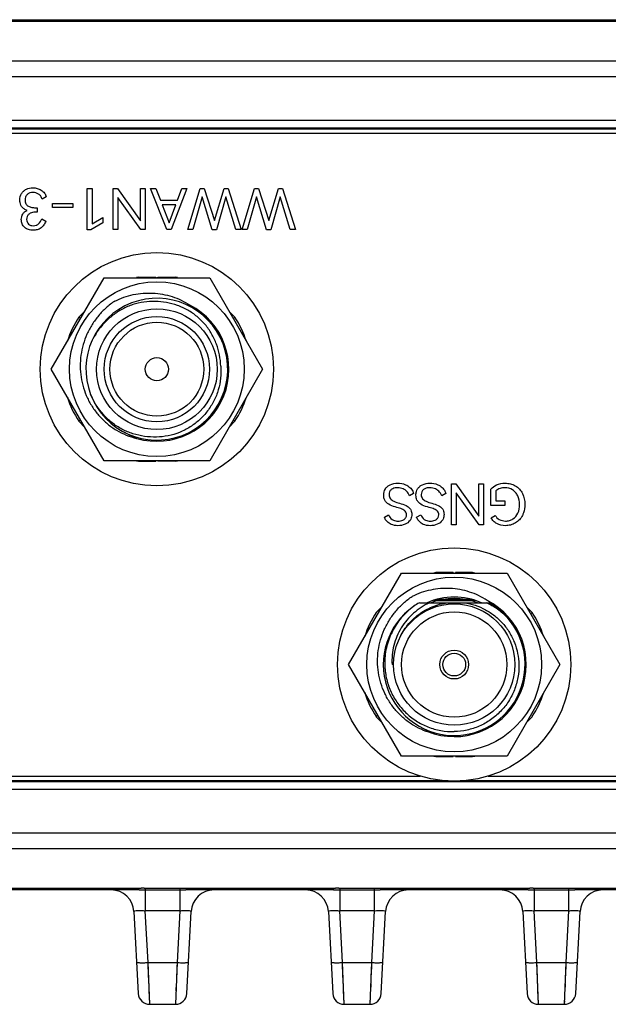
# Model space of a CAD drawing. Header units: millimetres. Extents: x 0 to 776, y 0 to 509.
# Tile 58 of 100: x 211 to 237, y 403 to 446. Entities that reach past the tile are written whole.
import ezdxf

# ---------------------------------------------------------------- set-up
doc = ezdxf.new("R2010")
doc.units = ezdxf.units.MM
doc.layers.add('INTFCLR_2035467_1_1', color=179, linetype='Continuous')
doc.layers.add('SLD-0', color=179, linetype='Continuous')

msp = doc.modelspace()

# ---------------------------------------------------------------- linework, layer by layer
at = {"layer": 'INTFCLR_2035467_1_1', "color": 7, "linetype": 'Continuous'}
for p, q in [((229.894, 421.546), (229.144, 421.546)), ((229.894, 421.546), (229.894, 421.525)), ((229.994, 421.525), (229.994, 421.546)), ((230.744, 421.546), (229.994, 421.546)), ((230.244, 421.546), (230.244, 421.525)), ((230.744, 421.525), (230.744, 421.546)), ((226.784, 420.052), (226.535, 419.803)), ((233.353, 419.803), (233.103, 420.052)), ((233.286, 419.736), (233.353, 419.803)), ((226.601, 415.314), (226.535, 415.247)), ((226.535, 415.247), (226.784, 414.998)), ((233.103, 414.998), (233.353, 415.247)), ((229.144, 413.525), (229.144, 413.504)), ((229.144, 413.504), (229.894, 413.504)), ((229.644, 413.504), (229.644, 413.525)), ((229.894, 413.525), (229.894, 413.504)), ((229.994, 413.504), (229.994, 413.525)), ((229.994, 413.504), (230.744, 413.504))]:
    msp.add_line(p, q, dxfattribs=at)
msp.add_circle((229.944, 417.525), 5.1, dxfattribs=at)
for start, end in [(101.2518, 102.62), (77.38, 78.7482), (146.2518, 162.6197), (17.3803, 33.7482), (197.3803, 213.7482), (326.2518, 342.6197), (257.38, 258.7482), (281.2518, 282.62)]:
    msp.add_arc((229.944, 417.525), 4.1, start, end, dxfattribs=at)
at = {"layer": 'SLD-0', "color": 7, "linetype": 'Continuous'}
for p, q in [((148.937, 445.71), (311.106, 445.71)), ((288.946, 445.637), (170.946, 445.637)), ((170.947, 443.911), (288.944, 443.911)), ((288.946, 443.21), (170.946, 443.21)), ((289.196, 441.31), (170.696, 441.31)), ((289.143, 440.963), (170.747, 440.963)), ((170.747, 440.938), (289.143, 440.938)), ((289.143, 440.738), (170.747, 440.738)), ((213.89, 436.532), (213.89, 438.334)), ((213.89, 438.334), (214.111, 438.334)), ((214.111, 438.334), (214.111, 436.795)), ((215.038, 436.534), (215.038, 438.334)), ((215.038, 438.334), (215.223, 438.334)), ((215.223, 438.334), (216.224, 436.923)), ((216.224, 436.923), (216.224, 438.334)), ((216.224, 438.334), (216.43, 438.334)), ((216.43, 438.334), (216.43, 436.534)), ((217.384, 436.534), (216.661, 438.334)), ((216.661, 438.334), (216.905, 438.334)), ((216.905, 438.334), (217.104, 437.818)), ((218.26, 438.334), (217.569, 436.534)), ((217.849, 437.818), (218.038, 438.334)), ((218.038, 438.334), (218.26, 438.334)), ((218.299, 436.534), (218.843, 438.334)), ((218.843, 438.334), (219.017, 438.334)), ((219.017, 438.334), (219.46, 436.94)), ((219.46, 436.94), (219.883, 438.334)), ((219.883, 438.334), (220.055, 438.334)), ((220.055, 438.334), (220.63, 436.534)), ((220.674, 436.534), (221.218, 438.334)), ((221.218, 438.334), (221.393, 438.334)), ((221.393, 438.334), (221.835, 436.94)), ((221.835, 436.94), (222.258, 438.334)), ((222.258, 438.334), (222.43, 438.334)), ((222.43, 438.334), (223.006, 436.534)), ((212.11, 437.966), (211.933, 437.865)), ((212.375, 437.503), (212.375, 437.68)), ((212.375, 437.68), (213.27, 437.68)), ((213.27, 437.68), (213.27, 437.503)), ((215.245, 437.943), (215.245, 436.534)), ((216.246, 436.534), (215.245, 437.943)), ((217.104, 437.818), (217.849, 437.818)), ((218.919, 437.973), (218.511, 436.534)), ((219.361, 436.532), (218.919, 437.973)), ((219.956, 437.973), (219.546, 436.532)), ((220.399, 436.534), (219.956, 437.973)), ((221.294, 437.973), (220.886, 436.534)), ((221.737, 436.532), (221.294, 437.973)), ((222.332, 437.973), (221.921, 436.532)), ((222.774, 436.534), (222.332, 437.973)), ((211.709, 437.297), (211.623, 437.297)), ((211.635, 437.493), (211.711, 437.493)), ((211.711, 437.493), (211.709, 437.297)), ((213.27, 437.503), (212.375, 437.503)), ((217.18, 437.621), (217.485, 436.827)), ((217.775, 437.621), (217.18, 437.621)), ((217.485, 436.827), (217.775, 437.621)), ((211.908, 437.009), (212.085, 436.908)), ((214.581, 436.837), (214.057, 436.532)), ((214.111, 436.795), (214.581, 437.063)), ((214.581, 437.063), (214.581, 436.837)), ((214.057, 436.532), (213.89, 436.532)), ((215.245, 436.534), (215.038, 436.534)), ((216.43, 436.534), (216.246, 436.534)), ((217.569, 436.534), (217.384, 436.534)), ((218.511, 436.534), (218.299, 436.534)), ((219.546, 436.532), (219.361, 436.532)), ((220.63, 436.534), (220.399, 436.534)), ((220.886, 436.534), (220.674, 436.534)), ((221.921, 436.532), (221.737, 436.532)), ((223.006, 436.534), (222.774, 436.534)), ((212.325, 430.434), (214.634, 434.434)), ((214.634, 434.434), (219.253, 434.434)), ((216.144, 434.434), (216.144, 434.456)), ((216.144, 434.456), (216.894, 434.456)), ((216.894, 434.456), (216.894, 434.434)), ((216.994, 434.434), (216.994, 434.456)), ((216.994, 434.456), (217.744, 434.456)), ((217.244, 434.456), (217.244, 434.434)), ((217.744, 434.434), (217.744, 434.456)), ((219.253, 434.434), (221.562, 430.434)), ((213.784, 432.961), (213.535, 432.712)), ((220.103, 432.961), (220.353, 432.712)), ((213.601, 432.645), (213.535, 432.712)), ((220.286, 432.645), (220.353, 432.712)), ((214.634, 426.434), (212.325, 430.434)), ((221.562, 430.434), (219.253, 426.434)), ((214.049, 429.325), (214.047, 429.331)), ((214.049, 429.325), (214.047, 429.331)), ((213.601, 428.223), (213.535, 428.157)), ((220.286, 428.223), (220.353, 428.157)), ((213.784, 427.907), (213.535, 428.157)), ((220.103, 427.907), (220.353, 428.157)), ((219.253, 426.434), (214.634, 426.434)), ((216.144, 426.434), (216.144, 426.413)), ((216.144, 426.413), (216.894, 426.413)), ((216.644, 426.413), (216.644, 426.434)), ((216.894, 426.434), (216.894, 426.413)), ((216.994, 426.413), (216.994, 426.434)), ((217.744, 426.413), (216.994, 426.413)), ((217.744, 426.434), (217.744, 426.413)), ((229.831, 423.625), (229.831, 425.425)), ((229.831, 425.425), (230.015, 425.425)), ((230.015, 425.425), (231.016, 424.013)), ((231.016, 424.013), (231.016, 425.425)), ((231.016, 425.425), (231.223, 425.425)), ((231.223, 425.425), (231.223, 423.625)), ((228.166, 425.002), (227.989, 424.899)), ((229.575, 425.002), (229.398, 424.899)), ((230.037, 425.034), (230.037, 423.625)), ((231.038, 423.625), (230.037, 425.034)), ((231.552, 424.483), (231.552, 425.184)), ((231.771, 425.113), (231.771, 424.68)), ((232.152, 424.483), (231.552, 424.483)), ((231.771, 424.68), (232.152, 424.68)), ((232.152, 424.68), (232.152, 424.483)), ((226.892, 423.969), (227.069, 424.072)), ((228.301, 423.969), (228.478, 424.072)), ((231.562, 423.94), (231.739, 424.043)), ((230.037, 423.625), (229.831, 423.625)), ((231.223, 423.625), (231.038, 423.625)), ((225.325, 417.525), (227.634, 421.525)), ((227.634, 421.525), (232.253, 421.525)), ((232.253, 421.525), (234.562, 417.525)), ((228.42, 420.225), (231.467, 420.225)), ((229.033, 420.33), (230.854, 420.33)), ((230.742, 420.365), (229.146, 420.365)), ((227.634, 413.525), (225.325, 417.525)), ((227.294, 417.525), (227.225, 417.525)), ((234.562, 417.525), (232.253, 413.525)), ((232.253, 413.525), (227.634, 413.525)), ((171.361, 412.412), (288.529, 412.412)), ((229.47, 412.447), (204.417, 412.447)), ((205.428, 412.647), (228.459, 412.647)), ((255.47, 412.447), (230.417, 412.447)), ((231.428, 412.647), (254.459, 412.647)), ((171.302, 412.075), (288.586, 412.075)), ((171.546, 410.175), (288.341, 410.175)), ((288.34, 409.475), (171.547, 409.475)), ((209.858, 407.748), (216.03, 407.748)), ((216.03, 407.675), (209.858, 407.675)), ((216.03, 407.675), (216.03, 407.748)), ((216.174, 407.674), (216.258, 407.674)), ((216.394, 407.747), (216.44, 407.747)), ((216.44, 407.747), (217.947, 407.747)), ((216.44, 407.747), (216.44, 406.762)), ((216.44, 407.674), (217.947, 407.674)), ((217.947, 407.747), (217.947, 406.762)), ((218.313, 407.748), (218.358, 407.748)), ((218.358, 407.748), (224.53, 407.748)), ((218.358, 407.748), (218.358, 407.675)), ((224.53, 407.675), (218.358, 407.675)), ((224.53, 407.675), (224.53, 407.748)), ((224.674, 407.674), (224.758, 407.674)), ((224.894, 407.747), (224.94, 407.747)), ((224.94, 407.747), (226.447, 407.747)), ((224.94, 407.747), (224.94, 406.762)), ((224.94, 407.674), (226.447, 407.674)), ((226.447, 407.747), (226.447, 406.762)), ((226.813, 407.748), (226.858, 407.748)), ((226.858, 407.748), (233.03, 407.748)), ((226.858, 407.748), (226.858, 407.675)), ((233.03, 407.675), (226.858, 407.675)), ((233.03, 407.675), (233.03, 407.748)), ((233.174, 407.674), (233.258, 407.674)), ((233.394, 407.747), (233.44, 407.747)), ((233.44, 407.747), (234.947, 407.747)), ((233.44, 407.747), (233.44, 406.762)), ((233.44, 407.674), (234.947, 407.674)), ((234.947, 407.747), (234.947, 406.762)), ((235.313, 407.748), (235.358, 407.748)), ((235.358, 407.748), (241.53, 407.748)), ((235.358, 407.748), (235.358, 407.675)), ((241.53, 407.675), (235.358, 407.675)), ((215.943, 406.727), (216.131, 403.149)), ((217.947, 406.762), (216.44, 406.762)), ((216.558, 404.501), (216.44, 406.762)), ((217.947, 406.762), (217.829, 404.501)), ((218.256, 403.149), (218.444, 406.727)), ((224.443, 406.727), (224.631, 403.149)), ((226.447, 406.762), (224.94, 406.762)), ((225.058, 404.501), (224.94, 406.762)), ((226.447, 406.762), (226.329, 404.501)), ((226.756, 403.149), (226.944, 406.727)), ((232.943, 406.727), (233.131, 403.149)), ((234.947, 406.762), (233.44, 406.762)), ((233.558, 404.501), (233.44, 406.762)), ((234.947, 406.762), (234.829, 404.501)), ((235.256, 403.149), (235.444, 406.727)), ((216.558, 404.501), (217.829, 404.501)), ((216.63, 402.675), (216.558, 404.501)), ((216.566, 404.305), (216.558, 404.501)), ((216.574, 404.112), (216.566, 404.305)), ((216.581, 403.925), (216.574, 404.112)), ((217.829, 404.501), (217.757, 402.675)), ((217.813, 404.112), (217.806, 403.925)), ((217.821, 404.305), (217.813, 404.112)), ((217.829, 404.501), (217.821, 404.305)), ((225.058, 404.501), (226.329, 404.501)), ((225.13, 402.675), (225.058, 404.501)), ((225.066, 404.305), (225.058, 404.501)), ((225.074, 404.112), (225.066, 404.305)), ((225.081, 403.925), (225.074, 404.112)), ((226.329, 404.501), (226.257, 402.675)), ((226.313, 404.112), (226.306, 403.925)), ((226.321, 404.305), (226.313, 404.112)), ((226.329, 404.501), (226.321, 404.305)), ((233.558, 404.501), (234.829, 404.501)), ((233.63, 402.675), (233.558, 404.501)), ((233.566, 404.305), (233.558, 404.501)), ((233.574, 404.112), (233.566, 404.305)), ((233.581, 403.925), (233.574, 404.112)), ((234.829, 404.501), (234.757, 402.675)), ((234.813, 404.112), (234.806, 403.925)), ((234.821, 404.305), (234.813, 404.112)), ((234.829, 404.501), (234.821, 404.305)), ((216.588, 403.746), (216.581, 403.925)), ((216.601, 403.416), (216.588, 403.746)), ((225.088, 403.746), (225.081, 403.925)), ((225.101, 403.416), (225.088, 403.746)), ((233.588, 403.746), (233.581, 403.925)), ((233.601, 403.416), (233.588, 403.746)), ((216.607, 403.269), (216.601, 403.416)), ((216.617, 403.017), (216.607, 403.269)), ((217.792, 403.576), (217.78, 403.269)), ((225.107, 403.269), (225.101, 403.416)), ((225.117, 403.017), (225.107, 403.269)), ((226.292, 403.576), (226.28, 403.269)), ((233.607, 403.269), (233.601, 403.416)), ((233.617, 403.017), (233.607, 403.269)), ((234.792, 403.576), (234.78, 403.269)), ((216.63, 402.685), (216.617, 403.017)), ((217.763, 402.829), (217.761, 402.762)), ((225.13, 402.685), (225.117, 403.017)), ((226.263, 402.829), (226.261, 402.762)), ((233.63, 402.685), (233.617, 403.017)), ((234.763, 402.829), (234.761, 402.762)), ((216.63, 402.675), (217.757, 402.675)), ((225.13, 402.675), (226.257, 402.675)), ((233.63, 402.675), (234.757, 402.675))]:
    msp.add_line(p, q, dxfattribs=at)
for centre, radius in [((216.944, 430.434), 5.1), ((216.944, 430.434), 3.819), ((216.944, 430.434), 2.64), ((216.944, 430.434), 2.3), ((216.944, 430.434), 2.05), ((216.944, 430.434), 0.505), ((229.944, 417.525), 3.819), ((229.944, 417.525), 2.65), ((229.944, 417.525), 2.3), ((229.944, 417.525), 0.63), ((229.944, 417.525), 0.5)]:
    msp.add_circle(centre, radius, dxfattribs=at)
for centre, radius, start, end in [((216.944, 430.434), 4.1, 101.2518, 102.62), ((216.944, 430.434), 4.1, 77.38, 78.7482), ((216.944, 430.434), 3.1, 201.1845, 200.8584), ((216.944, 430.434), 3.15, 253.7319, 62.8103), ((216.944, 430.434), 4.1, 146.2518, 162.6197), ((216.944, 430.434), 4.1, 17.3803, 33.7482), ((216.944, 430.434), 4.1, 197.3803, 213.7482), ((216.944, 430.434), 4.1, 326.2518, 342.6197), ((216.944, 430.434), 4.1, 257.38, 258.7482), ((216.944, 430.434), 4.1, 281.2518, 282.62), ((229.944, 417.525), 2.95, 66.2665, 113.7323), ((229.944, 417.525), 3.1, 125.0608, 60.5713), ((229.998, 417.563), 3.1, 125.8158, 126.2945), ((229.944, 417.525), 3.1, 119.4287, 124.5934), ((229.944, 417.525), 2.887, 69.3118, 110.6882), ((229.944, 417.525), 3.15, 253.7298, 62.8103), ((229.893, 417.581), 3.124, 40.1552, 40.6274), ((214.945, 406.675), 1, 2.9994, 90), ((216.227, 436.22), 28.473, 269.603, 270.0589), ((215.971, 354.074), 53.6, 89.7828, 89.9376), ((216.272, 378.846), 28.901, 89.7593, 90.0318), ((216.457, 457.627), 49.953, 269.7725, 269.9806), ((217.869, 478.995), 71.321, 270.0626, 270.27593), ((218.372, 368.503), 39.171, 90.0206, 90.2323), ((219.443, 406.675), 1, 90, 177.0002), ((223.445, 406.675), 1, 2.9994, 90), ((224.727, 436.212), 28.465, 269.6029, 270.0589), ((224.471, 354.074), 53.601, 89.7828, 89.9376), ((224.772, 378.847), 28.9, 89.7593, 90.0318), ((224.957, 457.627), 49.953, 269.7725, 269.9806), ((226.369, 478.995), 71.321, 270.0626, 270.27593), ((226.872, 368.503), 39.171, 90.0206, 90.2323), ((227.943, 406.675), 1, 90, 177.0002), ((231.945, 406.675), 1, 2.9994, 90), ((233.227, 436.212), 28.465, 269.6029, 270.0589), ((232.971, 354.074), 53.601, 89.7828, 89.9376), ((233.272, 378.847), 28.9, 89.7593, 90.0318), ((233.457, 457.627), 49.953, 269.7725, 269.9806), ((234.869, 478.995), 71.321, 270.0626, 270.27593), ((235.372, 368.503), 39.171, 90.0206, 90.2323), ((236.443, 406.675), 1, 90, 177.0002), ((216.63, 403.175), 0.5, 183.0005, 270.0004), ((217.757, 403.175), 0.5, 269.9997, 356.9975), ((225.13, 403.175), 0.5, 183.0005, 270.0004), ((226.257, 403.175), 0.5, 269.9997, 356.9975), ((233.63, 403.175), 0.5, 183.0005, 270.0004), ((234.757, 403.175), 0.5, 269.9997, 356.9975)]:
    msp.add_arc(centre, radius, start, end, dxfattribs=at)
for points in [[(210.952, 437.825), (210.952, 437.926), (210.976, 438.032), (211.031, 438.115)], [(211.24, 438.299), (211.328, 438.339), (211.427, 438.361), (211.524, 438.361)], [(211.018, 436.977), (211.018, 437.059), (211.039, 437.145), (211.082, 437.216)], [(211.767, 436.784), (211.835, 436.841), (211.881, 436.925), (211.908, 437.009)], [(226.863, 424.926), (226.863, 425.02), (226.885, 425.12), (226.934, 425.201)], [(227.143, 425.385), (227.243, 425.434), (227.359, 425.452), (227.47, 425.452)], [(228.295, 425.092), (228.307, 425.13), (228.323, 425.167), (228.343, 425.201)], [(228.552, 425.385), (228.652, 425.434), (228.768, 425.452), (228.879, 425.452)], [(231.552, 425.184), (231.61, 425.269), (231.702, 425.333), (231.796, 425.375)], [(231.796, 425.375), (231.911, 425.427), (232.041, 425.452), (232.167, 425.452)], [(232.494, 425.16), (232.394, 425.222), (232.27, 425.25), (232.152, 425.25)], [(227.094, 424.953), (227.094, 424.889), (227.114, 424.819), (227.156, 424.771)], [(227.156, 424.771), (227.197, 424.724), (227.251, 424.686), (227.308, 424.661)], [(228.272, 424.926), (228.272, 424.982), (228.279, 425.038), (228.295, 425.092)], [(228.503, 424.953), (228.503, 424.889), (228.523, 424.819), (228.565, 424.771)], [(228.565, 424.771), (228.606, 424.724), (228.66, 424.686), (228.717, 424.661)], [(232.804, 424.52), (232.804, 424.651), (232.781, 424.786), (232.723, 424.904)], [(232.924, 425.007), (233.002, 424.859), (233.034, 424.686), (233.035, 424.52)], [(227.138, 424.498), (227.063, 424.533), (226.995, 424.588), (226.944, 424.653)], [(227.436, 424.393), (227.335, 424.422), (227.234, 424.455), (227.138, 424.498)], [(227.308, 424.661), (227.388, 424.627), (227.471, 424.6), (227.554, 424.575)], [(227.665, 424.317), (227.59, 424.348), (227.513, 424.371), (227.436, 424.393)], [(227.554, 424.575), (227.65, 424.547), (227.745, 424.515), (227.837, 424.477)], [(227.837, 424.477), (227.907, 424.447), (227.97, 424.396), (228.017, 424.336)], [(228.547, 424.498), (228.472, 424.533), (228.404, 424.588), (228.353, 424.653)], [(228.845, 424.393), (228.744, 424.422), (228.643, 424.455), (228.547, 424.498)], [(228.717, 424.661), (228.797, 424.627), (228.88, 424.6), (228.963, 424.575)], [(229.074, 424.317), (229, 424.348), (228.922, 424.371), (228.845, 424.393)], [(228.963, 424.575), (229.059, 424.547), (229.154, 424.515), (229.246, 424.477)], [(229.246, 424.477), (229.316, 424.447), (229.379, 424.396), (229.426, 424.336)], [(232.728, 424.144), (232.783, 424.259), (232.804, 424.392), (232.804, 424.52)], [(227.069, 424.072), (227.105, 423.994), (227.157, 423.919), (227.227, 423.868)], [(227.805, 424.222), (227.766, 424.264), (227.717, 424.295), (227.665, 424.317)], [(228.478, 424.072), (228.514, 423.994), (228.566, 423.919), (228.636, 423.868)], [(229.214, 424.222), (229.175, 424.264), (229.126, 424.295), (229.074, 424.317)], [(231.739, 424.043), (231.778, 423.969), (231.843, 423.907), (231.916, 423.866)], [(232.511, 423.889), (232.605, 423.949), (232.679, 424.043), (232.728, 424.144)], [(227.795, 423.654), (227.697, 423.613), (227.588, 423.595), (227.482, 423.595)], [(228.012, 423.823), (227.959, 423.749), (227.879, 423.69), (227.795, 423.654)], [(229.204, 423.654), (229.106, 423.613), (228.997, 423.595), (228.891, 423.595)], [(229.421, 423.823), (229.368, 423.749), (229.288, 423.69), (229.204, 423.654)], [(232.182, 423.595), (232.053, 423.596), (231.919, 423.625), (231.806, 423.687)], [(231.916, 423.866), (231.998, 423.819), (232.097, 423.797), (232.191, 423.797)], [(217.947, 407.747), (218.069, 407.748), (218.191, 407.747), (218.313, 407.748)], [(226.447, 407.747), (226.569, 407.748), (226.691, 407.747), (226.813, 407.748)], [(234.947, 407.747), (235.069, 407.748), (235.191, 407.747), (235.313, 407.748)]]:
    msp.add_open_spline(points, degree=3, dxfattribs=at)
for points, knots in [([(211.031, 438.115), (211.057, 438.154), (211.118, 438.227), (211.197, 438.279), (211.24, 438.299)], [0, 0, 0, 0, 0.500089, 1, 1, 1, 1]), ([(211.524, 438.162), (211.481, 438.162), (211.393, 438.15), (211.315, 438.104), (211.284, 438.074)], [0, 0, 0, 0, 0.500388, 1, 1, 1, 1]), ([(211.524, 438.361), (211.588, 438.361), (211.716, 438.347), (211.835, 438.295), (211.889, 438.262)], [0, 0, 0, 0, 0.500088, 1, 1, 1, 1]), ([(211.773, 438.089), (211.736, 438.112), (211.656, 438.15), (211.568, 438.162), (211.524, 438.162)], [0, 0, 0, 0, 0.50003, 1, 1, 1, 1]), ([(211.889, 438.262), (211.942, 438.229), (212.039, 438.143), (212.092, 438.026), (212.11, 437.966)], [0, 0, 0, 0, 0.499836, 1, 1, 1, 1]), ([(211.033, 437.54), (211.018, 437.561), (210.969, 437.648), (210.951, 437.751), (210.952, 437.825)], [0, 0, 0, 0, 0.251256, 1, 1, 1, 1]), ([(211.284, 438.074), (211.25, 438.043), (211.197, 437.962), (211.185, 437.869), (211.185, 437.823)], [0, 0, 0, 0, 0.499165, 1, 1, 1, 1]), ([(211.185, 437.823), (211.186, 437.77), (211.199, 437.689), (211.262, 437.602), (211.348, 437.538), (211.477, 437.5), (211.582, 437.494), (211.635, 437.493)], [0, 0, 0, 0, 0.249178, 0.374669, 0.500031, 0.749872, 1, 1, 1, 1]), ([(211.933, 437.865), (211.919, 437.909), (211.88, 437.996), (211.812, 438.064), (211.773, 438.089)], [0, 0, 0, 0, 0.50042, 1, 1, 1, 1]), ([(211.274, 437.373), (211.226, 437.388), (211.135, 437.429), (211.061, 437.499), (211.033, 437.54)], [0, 0, 0, 0, 0.500386, 1, 1, 1, 1]), ([(211.082, 437.216), (211.104, 437.251), (211.16, 437.316), (211.235, 437.357), (211.274, 437.373)], [0, 0, 0, 0, 0.499756, 1, 1, 1, 1]), ([(211.623, 437.297), (211.55, 437.297), (211.447, 437.282), (211.366, 437.225), (211.347, 437.208)], [0, 0, 0, 0, 0.748355, 1, 1, 1, 1]), ([(211.159, 436.636), (211.113, 436.679), (211.037, 436.786), (211.018, 436.914), (211.018, 436.977)], [0, 0, 0, 0, 0.499588, 1, 1, 1, 1]), ([(211.347, 437.208), (211.317, 437.18), (211.265, 437.11), (211.251, 437.024), (211.252, 436.982)], [0, 0, 0, 0, 0.499723, 1, 1, 1, 1]), ([(211.252, 436.982), (211.252, 436.944), (211.262, 436.869), (211.305, 436.803), (211.333, 436.778)], [0, 0, 0, 0, 0.500827, 1, 1, 1, 1]), ([(212.085, 436.908), (212.067, 436.849), (212.018, 436.734), (211.929, 436.643), (211.879, 436.608)], [0, 0, 0, 0, 0.500354, 1, 1, 1, 1]), ([(211.529, 436.505), (211.463, 436.505), (211.328, 436.522), (211.207, 436.59), (211.159, 436.636)], [0, 0, 0, 0, 0.500673, 1, 1, 1, 1]), ([(211.333, 436.778), (211.36, 436.752), (211.428, 436.714), (211.504, 436.704), (211.542, 436.704)], [0, 0, 0, 0, 0.49946, 1, 1, 1, 1]), ([(211.879, 436.608), (211.828, 436.573), (211.714, 436.52), (211.591, 436.505), (211.529, 436.505)], [0, 0, 0, 0, 0.499741, 1, 1, 1, 1]), ([(211.542, 436.704), (211.582, 436.705), (211.664, 436.716), (211.737, 436.757), (211.767, 436.784)], [0, 0, 0, 0, 0.500292, 1, 1, 1, 1]), ([(215.105, 433.413), (214.973, 433.323), (214.721, 433.125), (214.387, 432.78), (214.104, 432.391), (213.878, 431.967), (213.714, 431.515), (213.615, 431.045), (213.583, 430.565), (213.621, 430.086), (213.726, 429.617), (213.899, 429.169), (214.135, 428.75), (214.43, 428.37), (214.778, 428.038), (215.171, 427.761), (215.601, 427.546), (215.906, 427.448), (216.061, 427.411)], [0, 0, 0, 0, 0.062504, 0.125011, 0.187514, 0.250017, 0.312521, 0.375021, 0.437516, 0.500015, 0.562514, 0.625014, 0.687516, 0.750012, 0.812509, 0.875009, 0.937505, 1, 1, 1, 1]), ([(219.734, 430.562), (219.732, 430.727), (219.698, 431.058), (219.563, 431.537), (219.351, 431.987), (219.065, 432.395), (218.711, 432.746), (218.3, 433.027), (217.847, 433.233), (217.366, 433.362), (216.871, 433.413), (216.374, 433.384), (215.889, 433.27), (215.432, 433.073), (215.014, 432.802), (214.522, 432.36), (214.233, 431.945), (214.091, 431.648)], [0, 0, 0, 0, 0.062518, 0.125041, 0.187563, 0.250087, 0.312604, 0.375124, 0.437649, 0.500175, 0.562702, 0.62523, 0.687752, 0.750278, 0.812805, 0.875326, 1, 1, 1, 1]), ([(215.105, 433.413), (215.234, 433.476), (215.499, 433.586), (215.913, 433.701), (216.339, 433.762), (216.769, 433.768), (217.196, 433.72), (217.614, 433.615), (218.014, 433.456), (218.264, 433.315), (218.383, 433.236)], [0, 0, 0, 0, 0.125004, 0.250002, 0.374999, 0.500003, 0.625002, 0.750005, 0.875006, 1, 1, 1, 1]), ([(218.383, 433.236), (218.534, 433.154), (218.823, 432.964), (219.205, 432.613), (219.523, 432.203), (219.687, 431.899), (219.756, 431.741)], [0, 0, 0, 0, 0.250011, 0.5, 0.750003, 1, 1, 1, 1]), ([(219.734, 430.562), (219.75, 430.39), (219.75, 430.041), (219.646, 429.529), (219.45, 429.045), (219.171, 428.603), (218.821, 428.216), (218.409, 427.895), (217.944, 427.656), (217.443, 427.509), (216.924, 427.452), (216.403, 427.483), (215.895, 427.599), (215.412, 427.8), (214.974, 428.083), (214.468, 428.559), (214.185, 429.007), (214.049, 429.325)], [0, 0, 0, 0, 0.062503, 0.125028, 0.18756, 0.250082, 0.312611, 0.375139, 0.437663, 0.500189, 0.562715, 0.62524, 0.687767, 0.750294, 0.812819, 0.875337, 1, 1, 1, 1]), ([(216.061, 427.411), (215.917, 427.466), (215.73, 427.554), (215.553, 427.659), (215.51, 427.687)], [0, 0, 0, 0, 0.74986, 1, 1, 1, 1]), ([(226.934, 425.201), (226.959, 425.241), (227.021, 425.314), (227.101, 425.365), (227.143, 425.385)], [0, 0, 0, 0, 0.499878, 1, 1, 1, 1]), ([(227.468, 425.25), (227.395, 425.251), (227.294, 425.238), (227.211, 425.187), (227.192, 425.172)], [0, 0, 0, 0, 0.748663, 1, 1, 1, 1]), ([(227.793, 425.161), (227.77, 425.177), (227.67, 425.232), (227.553, 425.25), (227.468, 425.25)], [0, 0, 0, 0, 0.251152, 1, 1, 1, 1]), ([(227.47, 425.452), (227.588, 425.452), (227.749, 425.427), (227.888, 425.353), (227.921, 425.33)], [0, 0, 0, 0, 0.748906, 1, 1, 1, 1]), ([(227.921, 425.33), (227.979, 425.292), (228.085, 425.197), (228.147, 425.069), (228.166, 425.002)], [0, 0, 0, 0, 0.500167, 1, 1, 1, 1]), ([(228.343, 425.201), (228.368, 425.241), (228.43, 425.314), (228.51, 425.365), (228.552, 425.385)], [0, 0, 0, 0, 0.499878, 1, 1, 1, 1]), ([(228.877, 425.25), (228.804, 425.251), (228.703, 425.238), (228.62, 425.187), (228.601, 425.172)], [0, 0, 0, 0, 0.748663, 1, 1, 1, 1]), ([(229.202, 425.161), (229.179, 425.177), (229.079, 425.232), (228.962, 425.25), (228.877, 425.25)], [0, 0, 0, 0, 0.251152, 1, 1, 1, 1]), ([(228.879, 425.452), (228.997, 425.452), (229.158, 425.427), (229.297, 425.353), (229.33, 425.33)], [0, 0, 0, 0, 0.748906, 1, 1, 1, 1]), ([(229.33, 425.33), (229.388, 425.292), (229.494, 425.197), (229.556, 425.069), (229.575, 425.002)], [0, 0, 0, 0, 0.500167, 1, 1, 1, 1]), ([(232.152, 425.25), (232.083, 425.25), (231.944, 425.236), (231.818, 425.163), (231.771, 425.113)], [0, 0, 0, 0, 0.501271, 1, 1, 1, 1]), ([(232.167, 425.452), (232.245, 425.451), (232.401, 425.436), (232.548, 425.377), (232.614, 425.336)], [0, 0, 0, 0, 0.500188, 1, 1, 1, 1]), ([(232.614, 425.336), (232.68, 425.297), (232.802, 425.202), (232.889, 425.074), (232.924, 425.007)], [0, 0, 0, 0, 0.499972, 1, 1, 1, 1]), ([(226.944, 424.653), (226.929, 424.672), (226.878, 424.754), (226.863, 424.854), (226.863, 424.926)], [0, 0, 0, 0, 0.251356, 1, 1, 1, 1]), ([(227.192, 425.172), (227.16, 425.146), (227.107, 425.078), (227.094, 424.994), (227.094, 424.953)], [0, 0, 0, 0, 0.499449, 1, 1, 1, 1]), ([(227.989, 424.899), (227.959, 424.975), (227.901, 425.074), (227.816, 425.145), (227.793, 425.161)], [0, 0, 0, 0, 0.748857, 1, 1, 1, 1]), ([(228.353, 424.653), (228.338, 424.672), (228.287, 424.754), (228.272, 424.854), (228.272, 424.926)], [0, 0, 0, 0, 0.251356, 1, 1, 1, 1]), ([(228.601, 425.172), (228.569, 425.146), (228.516, 425.078), (228.503, 424.994), (228.503, 424.953)], [0, 0, 0, 0, 0.499449, 1, 1, 1, 1]), ([(229.398, 424.899), (229.368, 424.975), (229.31, 425.074), (229.225, 425.145), (229.202, 425.161)], [0, 0, 0, 0, 0.748857, 1, 1, 1, 1]), ([(232.723, 424.904), (232.697, 424.955), (232.634, 425.054), (232.544, 425.13), (232.494, 425.16)], [0, 0, 0, 0, 0.500149, 1, 1, 1, 1]), ([(228.017, 424.336), (228.03, 424.319), (228.076, 424.244), (228.09, 424.155), (228.09, 424.09)], [0, 0, 0, 0, 0.25137, 1, 1, 1, 1]), ([(229.426, 424.336), (229.439, 424.319), (229.485, 424.244), (229.499, 424.155), (229.499, 424.09)], [0, 0, 0, 0, 0.25137, 1, 1, 1, 1]), ([(233.035, 424.52), (233.034, 424.396), (233.01, 424.229), (232.944, 424.077), (232.924, 424.04)], [0, 0, 0, 0, 0.749217, 1, 1, 1, 1]), ([(227.094, 423.702), (227.049, 423.735), (226.964, 423.812), (226.909, 423.915), (226.892, 423.969)], [0, 0, 0, 0, 0.50028, 1, 1, 1, 1]), ([(227.758, 423.87), (227.789, 423.893), (227.844, 423.952), (227.859, 424.031), (227.859, 424.07)], [0, 0, 0, 0, 0.499851, 1, 1, 1, 1]), ([(227.859, 424.07), (227.859, 424.097), (227.852, 424.153), (227.824, 424.203), (227.805, 424.222)], [0, 0, 0, 0, 0.500718, 1, 1, 1, 1]), ([(228.09, 424.09), (228.09, 424.02), (228.073, 423.923), (228.026, 423.842), (228.012, 423.823)], [0, 0, 0, 0, 0.748703, 1, 1, 1, 1]), ([(228.504, 423.702), (228.458, 423.735), (228.373, 423.812), (228.318, 423.915), (228.301, 423.969)], [0, 0, 0, 0, 0.50028, 1, 1, 1, 1]), ([(229.167, 423.87), (229.198, 423.893), (229.253, 423.952), (229.268, 424.031), (229.268, 424.07)], [0, 0, 0, 0, 0.499851, 1, 1, 1, 1]), ([(229.268, 424.07), (229.268, 424.097), (229.261, 424.153), (229.233, 424.203), (229.214, 424.222)], [0, 0, 0, 0, 0.500718, 1, 1, 1, 1]), ([(229.499, 424.09), (229.499, 424.02), (229.482, 423.923), (229.435, 423.842), (229.421, 423.823)], [0, 0, 0, 0, 0.748703, 1, 1, 1, 1]), ([(231.806, 423.687), (231.754, 423.716), (231.656, 423.786), (231.587, 423.886), (231.562, 423.94)], [0, 0, 0, 0, 0.50015, 1, 1, 1, 1]), ([(232.924, 424.04), (232.889, 423.974), (232.802, 423.848), (232.681, 423.753), (232.617, 423.713)], [0, 0, 0, 0, 0.500021, 1, 1, 1, 1]), ([(227.482, 423.595), (227.381, 423.595), (227.241, 423.616), (227.122, 423.682), (227.094, 423.702)], [0, 0, 0, 0, 0.748853, 1, 1, 1, 1]), ([(227.227, 423.868), (227.245, 423.854), (227.326, 423.808), (227.421, 423.794), (227.49, 423.795)], [0, 0, 0, 0, 0.251216, 1, 1, 1, 1]), ([(227.49, 423.795), (227.56, 423.794), (227.657, 423.809), (227.739, 423.856), (227.758, 423.87)], [0, 0, 0, 0, 0.748773, 1, 1, 1, 1]), ([(228.891, 423.595), (228.79, 423.595), (228.65, 423.616), (228.531, 423.682), (228.504, 423.702)], [0, 0, 0, 0, 0.748853, 1, 1, 1, 1]), ([(228.636, 423.868), (228.654, 423.854), (228.735, 423.808), (228.83, 423.794), (228.899, 423.795)], [0, 0, 0, 0, 0.251216, 1, 1, 1, 1]), ([(228.899, 423.795), (228.969, 423.794), (229.066, 423.809), (229.148, 423.856), (229.167, 423.87)], [0, 0, 0, 0, 0.748773, 1, 1, 1, 1]), ([(232.617, 423.713), (232.552, 423.674), (232.41, 423.613), (232.258, 423.596), (232.182, 423.595)], [0, 0, 0, 0, 0.499911, 1, 1, 1, 1]), ([(232.191, 423.797), (232.247, 423.797), (232.36, 423.811), (232.464, 423.858), (232.511, 423.889)], [0, 0, 0, 0, 0.500084, 1, 1, 1, 1]), ([(229.061, 414.501), (228.906, 414.538), (228.601, 414.637), (228.17, 414.852), (227.777, 415.129), (227.43, 415.46), (227.135, 415.84), (226.899, 416.259), (226.726, 416.708), (226.621, 417.177), (226.583, 417.656), (226.615, 418.136), (226.714, 418.606), (226.878, 419.057), (227.104, 419.482), (227.387, 419.87), (227.721, 420.216), (227.973, 420.414), (228.105, 420.503)], [0, 0, 0, 0, 0.062496, 0.124992, 0.18749, 0.249987, 0.312484, 0.374985, 0.437486, 0.499987, 0.562487, 0.624984, 0.687485, 0.749987, 0.812488, 0.87499, 0.937495, 1, 1, 1, 1]), ([(231.383, 420.327), (231.264, 420.405), (231.014, 420.546), (230.614, 420.705), (230.197, 420.81), (229.769, 420.859), (229.339, 420.852), (228.913, 420.791), (228.499, 420.676), (228.234, 420.566), (228.105, 420.503)], [0, 0, 0, 0, 0.124994, 0.249995, 0.374994, 0.499991, 0.624994, 0.749991, 0.874993, 1, 1, 1, 1]), ([(228.163, 420.062), (227.966, 419.917), (227.605, 419.579), (227.199, 418.96), (226.951, 418.262), (226.902, 417.769), (226.908, 417.525)], [0, 0, 0, 0, 0.250023, 0.500013, 0.750003, 1, 1, 1, 1]), ([(228.868, 420.225), (228.615, 420.108), (228.14, 419.799), (227.685, 419.256), (227.429, 418.758), (227.295, 418.359), (227.223, 417.945), (227.217, 417.664), (227.225, 417.525)], [0, 0, 0, 0, 0.249703, 0.49936, 0.624523, 0.749684, 0.874857, 1, 1, 1, 1]), ([(227.554, 418.67), (227.646, 418.876), (227.885, 419.266), (228.379, 419.74), (228.975, 420.076), (229.417, 420.194), (229.64, 420.225)], [0, 0, 0, 0, 0.249996, 0.499989, 0.749981, 1, 1, 1, 1]), ([(230.38, 420.225), (230.541, 420.203), (230.862, 420.129), (231.315, 419.935), (231.726, 419.665), (232.083, 419.325), (232.375, 418.929), (232.594, 418.487), (232.732, 418.015), (232.768, 417.688), (232.772, 417.525)], [0, 0, 0, 0, 0.124996, 0.249996, 0.374996, 0.499994, 0.624996, 0.749995, 0.874996, 1, 1, 1, 1]), ([(232.264, 419.581), (232.132, 419.715), (231.844, 419.959), (231.516, 420.147), (231.345, 420.225)], [0, 0, 0, 0, 0.500006, 1, 1, 1, 1]), ([(232.264, 419.615), (232.141, 419.759), (231.867, 420.024), (231.55, 420.236), (231.383, 420.327)], [0, 0, 0, 0, 0.499976, 1, 1, 1, 1]), ([(232.758, 418.827), (232.697, 418.965), (232.557, 419.234), (232.378, 419.48), (232.281, 419.595)], [0, 0, 0, 0, 0.499995, 1, 1, 1, 1]), ([(226.908, 417.525), (226.912, 417.33), (226.958, 416.94), (227.139, 416.379), (227.425, 415.865), (227.805, 415.415), (228.266, 415.049), (228.79, 414.779), (229.357, 414.619), (229.749, 414.588), (229.944, 414.593)], [0, 0, 0, 0, 0.125007, 0.250002, 0.375004, 0.500005, 0.625004, 0.750008, 0.875002, 1, 1, 1, 1]), ([(232.772, 417.525), (232.776, 417.337), (232.747, 416.958), (232.592, 416.411), (232.333, 415.906), (231.979, 415.461), (231.546, 415.093), (231.049, 414.817), (230.508, 414.642), (230.132, 414.597), (229.944, 414.593)], [0, 0, 0, 0, 0.124998, 0.249992, 0.374992, 0.49999, 0.624991, 0.749994, 0.874991, 1, 1, 1, 1]), ([(228.514, 414.774), (228.558, 414.747), (228.733, 414.643), (228.918, 414.556), (229.061, 414.501)], [0, 0, 0, 0, 0.250138, 1, 1, 1, 1]), ([(215.943, 406.727), (215.942, 406.743), (216.007, 406.768), (216.1, 406.775), (216.26, 406.778), (216.376, 406.769), (216.44, 406.762)], [0, 0, 0, 0, 0.092088, 0.303921, 0.622559, 1, 1, 1, 1]), ([(217.947, 406.762), (218.011, 406.769), (218.127, 406.778), (218.287, 406.775), (218.38, 406.768), (218.445, 406.743), (218.444, 406.727)], [0, 0, 0, 0, 0.377577, 0.69585, 0.907755, 1, 1, 1, 1]), ([(224.443, 406.727), (224.442, 406.743), (224.507, 406.768), (224.6, 406.775), (224.76, 406.778), (224.876, 406.769), (224.94, 406.762)], [0, 0, 0, 0, 0.092088, 0.303921, 0.622559, 1, 1, 1, 1]), ([(226.447, 406.762), (226.511, 406.769), (226.627, 406.778), (226.787, 406.775), (226.88, 406.768), (226.945, 406.743), (226.944, 406.727)], [0, 0, 0, 0, 0.377577, 0.69585, 0.907755, 1, 1, 1, 1]), ([(232.943, 406.727), (232.942, 406.743), (233.007, 406.768), (233.1, 406.775), (233.26, 406.778), (233.376, 406.769), (233.44, 406.762)], [0, 0, 0, 0, 0.092088, 0.303921, 0.622559, 1, 1, 1, 1]), ([(234.947, 406.762), (235.011, 406.769), (235.127, 406.778), (235.287, 406.775), (235.38, 406.768), (235.445, 406.743), (235.444, 406.727)], [0, 0, 0, 0, 0.377577, 0.69585, 0.907755, 1, 1, 1, 1]), ([(216.059, 404.518), (216.059, 404.514), (216.076, 404.507), (216.102, 404.502), (216.15, 404.497), (216.239, 404.493), (216.378, 404.493), (216.495, 404.497), (216.558, 404.501)], [0, 0, 0, 0, 0.025373, 0.083812, 0.176388, 0.299885, 0.621177, 1, 1, 1, 1]), ([(217.829, 404.501), (217.892, 404.497), (218.01, 404.493), (218.148, 404.493), (218.238, 404.497), (218.285, 404.502), (218.311, 404.507), (218.328, 404.514), (218.328, 404.518)], [0, 0, 0, 0, 0.378824, 0.700116, 0.823612, 0.916188, 0.974627, 1, 1, 1, 1]), ([(224.559, 404.518), (224.559, 404.514), (224.576, 404.507), (224.602, 404.502), (224.65, 404.497), (224.739, 404.493), (224.878, 404.493), (224.995, 404.497), (225.058, 404.501)], [0, 0, 0, 0, 0.025373, 0.083812, 0.176388, 0.299885, 0.621177, 1, 1, 1, 1]), ([(226.329, 404.501), (226.392, 404.497), (226.51, 404.493), (226.648, 404.493), (226.738, 404.497), (226.785, 404.502), (226.811, 404.507), (226.828, 404.514), (226.828, 404.518)], [0, 0, 0, 0, 0.378824, 0.700116, 0.823613, 0.916189, 0.974627, 1, 1, 1, 1]), ([(233.059, 404.518), (233.059, 404.514), (233.076, 404.507), (233.102, 404.502), (233.15, 404.497), (233.239, 404.493), (233.378, 404.493), (233.495, 404.497), (233.558, 404.501)], [0, 0, 0, 0, 0.025373, 0.083812, 0.176388, 0.299885, 0.621177, 1, 1, 1, 1]), ([(234.829, 404.501), (234.892, 404.497), (235.01, 404.493), (235.148, 404.493), (235.238, 404.497), (235.285, 404.502), (235.311, 404.507), (235.328, 404.514), (235.328, 404.518)], [0, 0, 0, 0, 0.378824, 0.700116, 0.823613, 0.916189, 0.974627, 1, 1, 1, 1])]:
    msp.add_open_spline(points, degree=3, knots=knots, dxfattribs=at)

doc.saveas('drawing.dxf')
